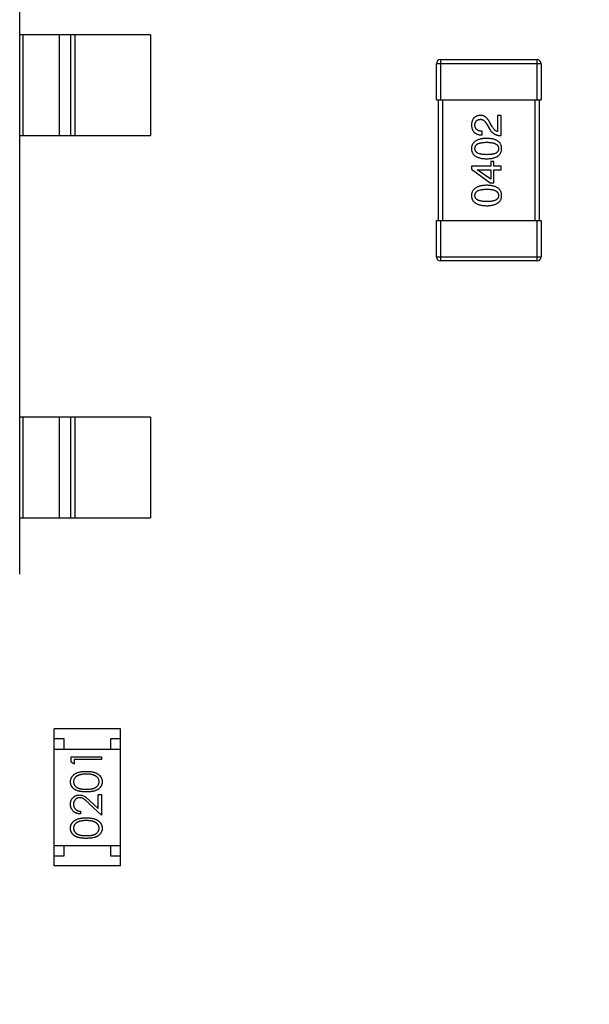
# Model space of a CAD drawing. Header units: millimetres. Extents: x 525 to 788, y 277 to 384.
# Tile 96 of 130: x 748.49 to 751.32, y 308 to 312.9. Entities that reach past the tile are written whole.
import ezdxf

# ---------------------------------------------------------------- set-up
doc = ezdxf.new("R2010")
doc.units = ezdxf.units.MM
doc.header["$LTSCALE"] = 5
doc.layers.get('0').update_dxf_attribs({"linetype": 'CONTINUOUS'})

msp = doc.modelspace()

# ---------------------------------------------------------------- linework, layer by layer
at = {"linetype": 'Continuous'}
for p, q in [((748.4882, 310.1407), (748.4882, 313.101)), ((749.1382, 312.8208), (748.4882, 312.8208)), ((748.506, 312.3208), (748.506, 312.8208)), ((748.6842, 312.8208), (748.6842, 312.3208)), ((748.7422, 312.3208), (748.7422, 312.8208)), ((748.762, 312.8208), (748.762, 312.3208)), ((749.1382, 312.8208), (749.1382, 312.3208)), ((751.0782, 312.6774), (750.5582, 312.6774)), ((750.5582, 312.4974), (750.5582, 312.6774)), ((750.5782, 312.6974), (751.0582, 312.6974)), ((750.5782, 312.6974), (750.5782, 312.4974)), ((751.0582, 312.4974), (751.0582, 312.6974)), ((751.0782, 312.6774), (751.0782, 312.4974)), ((750.5582, 312.4974), (751.0782, 312.4974)), ((750.5682, 311.8974), (750.5682, 312.4974)), ((750.5882, 312.4974), (750.5882, 311.8974)), ((751.0482, 311.8974), (751.0482, 312.4974)), ((751.0682, 312.4974), (751.0682, 311.8974)), ((750.8344, 312.3648), (750.8253, 312.3803)), ((750.8794, 312.4205), (750.8622, 312.4205)), ((750.8622, 312.4205), (750.8622, 312.3402)), ((750.8794, 312.3197), (750.8794, 312.4205)), ((750.7852, 312.323), (750.7852, 312.3418)), ((750.8098, 312.3738), (750.8212, 312.3541)), ((748.4882, 312.3208), (749.1382, 312.3208)), ((750.8434, 312.1906), (750.8278, 312.1906)), ((750.8278, 312.1906), (750.8278, 312.1685)), ((750.8434, 312.1685), (750.8434, 312.1906)), ((750.8278, 312.1685), (750.7319, 312.1685)), ((750.7319, 312.1685), (750.7319, 312.1529)), ((750.7319, 312.1529), (750.8253, 312.0857)), ((750.7606, 312.1505), (750.8278, 312.1505)), ((750.7606, 312.1496), (750.7606, 312.1505)), ((750.8278, 312.1029), (750.7606, 312.1496)), ((750.8278, 312.1505), (750.8278, 312.1029)), ((750.8794, 312.1685), (750.8434, 312.1685)), ((750.8434, 312.1505), (750.8794, 312.1505)), ((750.8434, 312.0857), (750.8434, 312.1505)), ((750.8794, 312.1505), (750.8794, 312.1685)), ((750.8253, 312.0857), (750.8434, 312.0857)), ((750.5582, 311.8974), (751.0782, 311.8974)), ((750.5582, 311.7174), (750.5582, 311.8974)), ((750.5782, 311.8974), (750.5782, 311.6974)), ((751.0582, 311.6974), (751.0582, 311.8974)), ((751.0782, 311.8974), (751.0782, 311.7174)), ((750.5582, 311.7174), (751.0782, 311.7174)), ((751.0582, 311.6974), (750.5782, 311.6974)), ((749.1382, 310.9208), (748.4882, 310.9208)), ((748.506, 310.4208), (748.506, 310.9208)), ((748.6842, 310.9208), (748.6842, 310.4208)), ((748.7422, 310.4208), (748.7422, 310.9208)), ((748.762, 310.9208), (748.762, 310.4208)), ((749.1382, 310.9208), (749.1382, 310.4208)), ((748.4882, 310.4208), (749.1382, 310.4208)), ((748.9893, 309.3721), (748.6593, 309.3721)), ((748.6593, 308.6921), (748.6593, 309.3721)), ((748.9893, 308.6921), (748.9893, 309.3721)), ((748.7093, 309.3221), (748.6593, 309.3221)), ((748.7093, 309.2721), (748.7093, 309.3221)), ((748.9893, 309.3221), (748.9393, 309.3221)), ((748.9393, 309.3221), (748.9393, 309.2721)), ((748.6593, 309.2721), (748.9893, 309.2721)), ((748.744, 309.2339), (748.894, 309.2339)), ((748.744, 309.2062), (748.744, 309.2339)), ((748.7594, 309.1974), (748.744, 309.2062)), ((748.894, 309.2205), (748.7594, 309.2205)), ((748.7594, 309.2205), (748.7594, 309.1974)), ((748.894, 309.2339), (748.894, 309.2205)), ((748.894, 308.9436), (748.832, 309.0017)), ((748.8386, 309.0132), (748.8787, 308.9757)), ((748.8787, 309.0455), (748.894, 309.0455)), ((748.8787, 308.9757), (748.8787, 309.0455)), ((748.894, 309.0455), (748.894, 308.9436)), ((748.7902, 308.9628), (748.7902, 308.9493)), ((748.6593, 308.7921), (748.9893, 308.7921)), ((748.7093, 308.7421), (748.7093, 308.7921)), ((748.9393, 308.7921), (748.9393, 308.7421)), ((748.6593, 308.7421), (748.7093, 308.7421)), ((748.9393, 308.7421), (748.9893, 308.7421)), ((748.9893, 308.6921), (748.6593, 308.6921))]:
    msp.add_line(p, q, dxfattribs=at)
for centre, radius, start, end in [((732.3971, 324.423), 35.9, 323.58286, 216.35846), ((750.5782, 312.6774), 0.02, 90, 180), ((751.0582, 312.6774), 0.02, 0, 90), ((750.5782, 311.7174), 0.02, 180, 270), ((751.0582, 311.7174), 0.02, 270, 0)]:
    msp.add_arc(centre, radius, start, end, dxfattribs=at)
for points, knots in [([(750.7762, 312.4205), (750.7745, 312.4204), (750.7712, 312.4201), (750.7664, 312.4193), (750.7619, 312.4182), (750.7577, 312.4167), (750.7539, 312.415), (750.7503, 312.4129), (750.7471, 312.4104), (750.7441, 312.4076), (750.7415, 312.4045), (750.7392, 312.4011), (750.7372, 312.3973), (750.7355, 312.3933), (750.7341, 312.3888), (750.733, 312.3841), (750.7323, 312.3791), (750.732, 312.3756), (750.7319, 312.3738)], [0, 0, 0, 0, 0.070688, 0.137741, 0.201612, 0.262778, 0.321223, 0.378455, 0.434411, 0.490146, 0.546362, 0.603392, 0.662208, 0.723401, 0.787372, 0.85442, 0.925153, 1, 1, 1, 1]), ([(750.7491, 312.3713), (750.7492, 312.3724), (750.7493, 312.3746), (750.7496, 312.3778), (750.7503, 312.3808), (750.751, 312.3836), (750.752, 312.3862), (750.7531, 312.3885), (750.7545, 312.3907), (750.756, 312.3927), (750.7578, 312.3944), (750.7597, 312.396), (750.7619, 312.3973), (750.7642, 312.3984), (750.7667, 312.3993), (750.7694, 312.4001), (750.7723, 312.4006), (750.7743, 312.4007), (750.7753, 312.4008)], [0, 0, 0, 0, 0.076112, 0.148436, 0.216883, 0.281466, 0.34298, 0.402356, 0.459881, 0.51546, 0.571111, 0.62658, 0.683162, 0.741007, 0.801404, 0.863825, 0.930544, 1, 1, 1, 1]), ([(750.7753, 312.4008), (750.7761, 312.4009), (750.7778, 312.401), (750.7802, 312.4008), (750.7825, 312.4004), (750.7849, 312.3998), (750.7872, 312.3989), (750.7894, 312.3978), (750.7917, 312.3965), (750.7938, 312.3949), (750.796, 312.3931), (750.7981, 312.391), (750.8001, 312.3887), (750.8021, 312.3862), (750.8041, 312.3834), (750.8061, 312.3804), (750.808, 312.3772), (750.8092, 312.3749), (750.8098, 312.3738)], [0, 0, 0, 0, 0.052237, 0.103888, 0.155485, 0.207395, 0.259864, 0.31356, 0.369176, 0.4266, 0.486836, 0.550048, 0.61567, 0.685271, 0.75824, 0.834614, 0.915635, 1, 1, 1, 1]), ([(750.8253, 312.3803), (750.8246, 312.382), (750.823, 312.3853), (750.8205, 312.3901), (750.8179, 312.3944), (750.8153, 312.3985), (750.8125, 312.4022), (750.8097, 312.4056), (750.8067, 312.4086), (750.8037, 312.4113), (750.8006, 312.4136), (750.7973, 312.4156), (750.794, 312.4173), (750.7906, 312.4187), (750.7871, 312.4196), (750.7835, 312.4203), (750.7799, 312.4206), (750.7774, 312.4205), (750.7762, 312.4205)], [0, 0, 0, 0, 0.082731, 0.161257, 0.236138, 0.307554, 0.375712, 0.440848, 0.502916, 0.562567, 0.619798, 0.675716, 0.73039, 0.78386, 0.837315, 0.890547, 0.944917, 1, 1, 1, 1]), ([(750.7319, 312.3738), (750.732, 312.3718), (750.7322, 312.3678), (750.733, 312.3621), (750.7342, 312.3568), (750.7357, 312.3519), (750.7377, 312.3474), (750.7401, 312.3432), (750.7428, 312.3394), (750.746, 312.336), (750.7495, 312.333), (750.7535, 312.3304), (750.7578, 312.3282), (750.7625, 312.3263), (750.7676, 312.3249), (750.7731, 312.3238), (750.779, 312.3232), (750.7831, 312.323), (750.7852, 312.323)], [0, 0, 0, 0, 0.07282, 0.141057, 0.2062, 0.267672, 0.326735, 0.383519, 0.439188, 0.494454, 0.549628, 0.605958, 0.66397, 0.72402, 0.787502, 0.854127, 0.925065, 1, 1, 1, 1]), ([(750.7852, 312.3418), (750.7837, 312.3419), (750.7809, 312.342), (750.7768, 312.3424), (750.773, 312.343), (750.7694, 312.3439), (750.7662, 312.345), (750.7632, 312.3463), (750.7605, 312.3478), (750.7581, 312.3496), (750.756, 312.3515), (750.7541, 312.3537), (750.7526, 312.3561), (750.7513, 312.3587), (750.7503, 312.3616), (750.7496, 312.3646), (750.7492, 312.3679), (750.7491, 312.3702), (750.7491, 312.3713)], [0, 0, 0, 0, 0.082594, 0.15978, 0.232961, 0.301462, 0.365595, 0.426678, 0.484662, 0.540809, 0.595146, 0.648401, 0.702272, 0.757102, 0.813447, 0.872233, 0.934055, 1, 1, 1, 1]), ([(750.8212, 312.3541), (750.822, 312.3527), (750.8235, 312.35), (750.826, 312.3462), (750.8287, 312.3426), (750.8316, 312.3394), (750.8346, 312.3363), (750.8378, 312.3335), (750.8412, 312.3309), (750.8448, 312.3287), (750.8485, 312.3266), (750.8524, 312.3249), (750.8565, 312.3233), (750.8608, 312.3221), (750.8652, 312.3211), (750.8698, 312.3204), (750.8745, 312.3199), (750.8778, 312.3197), (750.8794, 312.3197)], [0, 0, 0, 0, 0.065828, 0.130094, 0.192451, 0.254037, 0.313974, 0.373757, 0.433048, 0.492243, 0.551902, 0.611758, 0.672678, 0.734814, 0.798569, 0.863693, 0.930488, 1, 1, 1, 1]), ([(750.8622, 312.3402), (750.8609, 312.3404), (750.8583, 312.341), (750.8545, 312.3426), (750.8509, 312.3448), (750.8473, 312.3476), (750.8439, 312.351), (750.8406, 312.355), (750.8373, 312.3596), (750.8354, 312.363), (750.8344, 312.3648)], [0, 0, 0, 0, 0.103034, 0.208166, 0.318255, 0.434664, 0.559728, 0.695394, 0.841708, 1, 1, 1, 1]), ([(750.8081, 312.3064), (750.8051, 312.3063), (750.7993, 312.306), (750.7908, 312.3051), (750.7829, 312.3039), (750.7755, 312.3024), (750.7687, 312.3005), (750.7625, 312.2982), (750.7569, 312.2956), (750.7518, 312.2926), (750.7473, 312.2892), (750.7433, 312.2855), (750.7399, 312.2814), (750.7372, 312.2769), (750.735, 312.2721), (750.7333, 312.2669), (750.7322, 312.2614), (750.732, 312.2575), (750.7319, 312.2556)], [0, 0, 0, 0, 0.088475, 0.171606, 0.249595, 0.322626, 0.391327, 0.455765, 0.516374, 0.573675, 0.628522, 0.681161, 0.732559, 0.783563, 0.83504, 0.887639, 0.942585, 1, 1, 1, 1]), ([(750.7491, 312.2556), (750.7492, 312.2568), (750.7493, 312.2593), (750.7499, 312.2628), (750.7511, 312.2662), (750.7527, 312.2693), (750.7548, 312.2721), (750.7574, 312.2747), (750.7604, 312.2769), (750.7639, 312.2791), (750.7679, 312.2809), (750.7723, 312.2824), (750.7771, 312.2838), (750.7824, 312.2848), (750.7882, 312.2857), (750.7944, 312.2863), (750.8011, 312.2866), (750.8057, 312.2867), (750.8081, 312.2867)], [0, 0, 0, 0, 0.050604, 0.098688, 0.145699, 0.191791, 0.238625, 0.286717, 0.337546, 0.391814, 0.449755, 0.512106, 0.579685, 0.652048, 0.730262, 0.814146, 0.904281, 1, 1, 1, 1]), ([(750.8819, 312.2556), (750.8818, 312.2576), (750.8816, 312.2614), (750.8807, 312.2671), (750.8791, 312.2723), (750.8771, 312.2772), (750.8744, 312.2817), (750.8712, 312.2859), (750.8674, 312.2896), (750.863, 312.293), (750.8581, 312.296), (750.8526, 312.2986), (750.8466, 312.3008), (750.84, 312.3027), (750.8328, 312.3042), (750.8251, 312.3053), (750.8168, 312.3061), (750.8111, 312.3063), (750.8081, 312.3064)], [0, 0, 0, 0, 0.059134, 0.115603, 0.169236, 0.221572, 0.273254, 0.32474, 0.377319, 0.431815, 0.488555, 0.548609, 0.612242, 0.680182, 0.75251, 0.829782, 0.91231, 1, 1, 1, 1]), ([(750.8081, 312.2867), (750.8105, 312.2867), (750.815, 312.2866), (750.8216, 312.2863), (750.8278, 312.2857), (750.8335, 312.2848), (750.8388, 312.2838), (750.8436, 312.2824), (750.848, 312.2809), (750.8519, 312.279), (750.8554, 312.277), (750.8585, 312.2746), (750.8611, 312.2721), (750.8632, 312.2692), (750.8649, 312.2662), (750.8661, 312.2629), (750.8669, 312.2593), (750.8671, 312.2568), (750.8671, 312.2556)], [0, 0, 0, 0, 0.094834, 0.184067, 0.267029, 0.344713, 0.417334, 0.484367, 0.546941, 0.604717, 0.65953, 0.710539, 0.759381, 0.806382, 0.853027, 0.900623, 0.949121, 1, 1, 1, 1]), ([(750.7319, 312.2556), (750.732, 312.2536), (750.7322, 312.2497), (750.7331, 312.2441), (750.7347, 312.2388), (750.7368, 312.2339), (750.7396, 312.2294), (750.7429, 312.2253), (750.7469, 312.2215), (750.7514, 312.2181), (750.7565, 312.2151), (750.7621, 312.2125), (750.7684, 312.2103), (750.7752, 312.2084), (750.7826, 312.2069), (750.7906, 312.2058), (750.7992, 312.205), (750.8051, 312.2048), (750.8081, 312.2047)], [0, 0, 0, 0, 0.057911, 0.113262, 0.165956, 0.217443, 0.268511, 0.319665, 0.372, 0.426129, 0.483365, 0.543779, 0.607756, 0.676562, 0.749704, 0.827713, 0.911177, 1, 1, 1, 1]), ([(750.8081, 312.2252), (750.8057, 312.2253), (750.8011, 312.2253), (750.7944, 312.2257), (750.7882, 312.2262), (750.7824, 312.227), (750.7771, 312.2282), (750.7722, 312.2294), (750.7679, 312.2309), (750.7639, 312.2327), (750.7604, 312.2347), (750.7574, 312.237), (750.7548, 312.2395), (750.7527, 312.2422), (750.7511, 312.2452), (750.7499, 312.2485), (750.7493, 312.2519), (750.7492, 312.2543), (750.7491, 312.2556)], [0, 0, 0, 0, 0.096452, 0.187278, 0.271765, 0.350519, 0.423437, 0.491321, 0.554011, 0.612224, 0.666281, 0.717003, 0.764884, 0.811423, 0.856783, 0.902993, 0.950236, 1, 1, 1, 1]), ([(750.8671, 312.2556), (750.8671, 312.2543), (750.867, 312.2519), (750.8663, 312.2485), (750.8652, 312.2452), (750.8635, 312.2422), (750.8614, 312.2395), (750.8589, 312.237), (750.8558, 312.2347), (750.8523, 312.2327), (750.8484, 312.2309), (750.844, 312.2294), (750.8391, 312.2281), (750.8338, 312.227), (750.828, 312.2262), (750.8218, 312.2257), (750.8151, 312.2253), (750.8105, 312.2253), (750.8081, 312.2252)], [0, 0, 0, 0, 0.049766, 0.097012, 0.143225, 0.188786, 0.235079, 0.282962, 0.333687, 0.387747, 0.445963, 0.508657, 0.576545, 0.649868, 0.72822, 0.812712, 0.903543, 1, 1, 1, 1]), ([(750.8081, 312.2047), (750.8111, 312.2048), (750.8168, 312.205), (750.8251, 312.2058), (750.8328, 312.2069), (750.84, 312.2084), (750.8466, 312.2103), (750.8526, 312.2125), (750.8581, 312.2151), (750.863, 312.2182), (750.8674, 312.2215), (750.8712, 312.2253), (750.8744, 312.2294), (750.8771, 312.2339), (750.8791, 312.2388), (750.8807, 312.2441), (750.8816, 312.2497), (750.8818, 312.2536), (750.8819, 312.2556)], [0, 0, 0, 0, 0.087693, 0.170223, 0.247496, 0.319826, 0.387768, 0.451403, 0.511459, 0.568358, 0.622671, 0.675251, 0.726739, 0.778422, 0.830759, 0.884394, 0.940865, 1, 1, 1, 1]), ([(750.8081, 312.0732), (750.8051, 312.0731), (750.7993, 312.0728), (750.7908, 312.072), (750.7829, 312.0708), (750.7755, 312.0693), (750.7687, 312.0674), (750.7625, 312.0651), (750.7569, 312.0624), (750.7518, 312.0594), (750.7473, 312.0561), (750.7433, 312.0523), (750.7399, 312.0482), (750.7372, 312.0438), (750.735, 312.0389), (750.7333, 312.0337), (750.7322, 312.0282), (750.732, 312.0244), (750.7319, 312.0224)], [0, 0, 0, 0, 0.088475, 0.171606, 0.249595, 0.322626, 0.391327, 0.455765, 0.516374, 0.573675, 0.628522, 0.681161, 0.732559, 0.783563, 0.83504, 0.887639, 0.942585, 1, 1, 1, 1]), ([(750.7491, 312.0224), (750.7492, 312.0237), (750.7493, 312.0261), (750.7499, 312.0297), (750.7511, 312.033), (750.7527, 312.0361), (750.7548, 312.0389), (750.7574, 312.0415), (750.7604, 312.0438), (750.7639, 312.0459), (750.7679, 312.0477), (750.7723, 312.0493), (750.7771, 312.0506), (750.7824, 312.0517), (750.7882, 312.0525), (750.7944, 312.0531), (750.8011, 312.0535), (750.8057, 312.0535), (750.8081, 312.0536)], [0, 0, 0, 0, 0.050604, 0.098688, 0.145699, 0.191791, 0.238625, 0.286717, 0.337546, 0.391814, 0.449755, 0.512106, 0.579685, 0.652048, 0.730262, 0.814146, 0.904281, 1, 1, 1, 1]), ([(750.8819, 312.0224), (750.8818, 312.0244), (750.8816, 312.0283), (750.8807, 312.0339), (750.8791, 312.0392), (750.8771, 312.0441), (750.8744, 312.0486), (750.8712, 312.0527), (750.8674, 312.0565), (750.863, 312.0599), (750.8581, 312.0628), (750.8526, 312.0654), (750.8466, 312.0677), (750.84, 312.0695), (750.8328, 312.0711), (750.8251, 312.0722), (750.8168, 312.0729), (750.8111, 312.0731), (750.8081, 312.0732)], [0, 0, 0, 0, 0.059134, 0.115603, 0.169236, 0.221572, 0.273254, 0.32474, 0.377319, 0.431815, 0.488555, 0.548609, 0.612242, 0.680182, 0.75251, 0.829782, 0.91231, 1, 1, 1, 1]), ([(750.8081, 312.0536), (750.8105, 312.0535), (750.815, 312.0535), (750.8216, 312.0531), (750.8278, 312.0525), (750.8335, 312.0517), (750.8388, 312.0506), (750.8436, 312.0493), (750.848, 312.0477), (750.8519, 312.0459), (750.8554, 312.0438), (750.8585, 312.0415), (750.8611, 312.0389), (750.8632, 312.0361), (750.8649, 312.033), (750.8661, 312.0297), (750.8669, 312.0261), (750.8671, 312.0237), (750.8671, 312.0224)], [0, 0, 0, 0, 0.094834, 0.184067, 0.267029, 0.344713, 0.417334, 0.484367, 0.546941, 0.604717, 0.65953, 0.710539, 0.759381, 0.806382, 0.853027, 0.900623, 0.949121, 1, 1, 1, 1]), ([(750.7319, 312.0224), (750.732, 312.0204), (750.7322, 312.0165), (750.7331, 312.0109), (750.7347, 312.0057), (750.7368, 312.0008), (750.7396, 311.9962), (750.7429, 311.9921), (750.7469, 311.9883), (750.7514, 311.985), (750.7565, 311.982), (750.7621, 311.9794), (750.7684, 311.9771), (750.7752, 311.9753), (750.7826, 311.9738), (750.7906, 311.9727), (750.7992, 311.9719), (750.8051, 311.9717), (750.8081, 311.9716)], [0, 0, 0, 0, 0.057911, 0.113262, 0.165956, 0.217443, 0.268511, 0.319665, 0.372, 0.426129, 0.483365, 0.543779, 0.607756, 0.676562, 0.749704, 0.827713, 0.911177, 1, 1, 1, 1]), ([(750.8081, 311.9921), (750.8057, 311.9921), (750.8011, 311.9921), (750.7944, 311.9925), (750.7882, 311.9931), (750.7824, 311.9939), (750.7771, 311.995), (750.7722, 311.9962), (750.7679, 311.9978), (750.7639, 311.9996), (750.7604, 312.0016), (750.7574, 312.0038), (750.7548, 312.0063), (750.7527, 312.0091), (750.7511, 312.0121), (750.7499, 312.0153), (750.7493, 312.0188), (750.7492, 312.0212), (750.7491, 312.0224)], [0, 0, 0, 0, 0.096452, 0.187278, 0.271765, 0.350519, 0.423437, 0.491321, 0.554011, 0.612224, 0.666281, 0.717003, 0.764884, 0.811423, 0.856783, 0.902993, 0.950236, 1, 1, 1, 1]), ([(750.8671, 312.0224), (750.8671, 312.0212), (750.867, 312.0188), (750.8663, 312.0153), (750.8652, 312.0121), (750.8635, 312.0091), (750.8614, 312.0063), (750.8589, 312.0038), (750.8558, 312.0016), (750.8523, 311.9996), (750.8484, 311.9978), (750.844, 311.9962), (750.8391, 311.995), (750.8338, 311.9939), (750.828, 311.9931), (750.8218, 311.9925), (750.8151, 311.9921), (750.8105, 311.9921), (750.8081, 311.9921)], [0, 0, 0, 0, 0.049766, 0.097012, 0.143225, 0.188786, 0.235079, 0.282962, 0.333687, 0.387747, 0.445963, 0.508657, 0.576545, 0.649868, 0.72822, 0.812712, 0.903543, 1, 1, 1, 1]), ([(750.8081, 311.9716), (750.8111, 311.9717), (750.8168, 311.9719), (750.8251, 311.9727), (750.8328, 311.9738), (750.84, 311.9753), (750.8466, 311.9771), (750.8526, 311.9794), (750.8581, 311.982), (750.863, 311.985), (750.8674, 311.9883), (750.8712, 311.9921), (750.8744, 311.9962), (750.8771, 312.0008), (750.8791, 312.0057), (750.8807, 312.0109), (750.8816, 312.0165), (750.8818, 312.0204), (750.8819, 312.0224)], [0, 0, 0, 0, 0.087693, 0.170223, 0.247496, 0.319826, 0.387768, 0.451403, 0.511459, 0.568358, 0.622671, 0.675251, 0.726739, 0.778422, 0.830759, 0.884394, 0.940865, 1, 1, 1, 1]), ([(748.7402, 309.1091), (748.7402, 309.1103), (748.7403, 309.1127), (748.7407, 309.1162), (748.7413, 309.1196), (748.7423, 309.1229), (748.7434, 309.1262), (748.7449, 309.1294), (748.7466, 309.1324), (748.7486, 309.1354), (748.7508, 309.1383), (748.7533, 309.141), (748.7561, 309.1436), (748.7591, 309.146), (748.7625, 309.1482), (748.766, 309.1504), (748.7698, 309.1523), (748.7739, 309.1541), (748.7784, 309.1557), (748.7831, 309.1571), (748.7882, 309.1582), (748.7937, 309.1592), (748.7995, 309.16), (748.8057, 309.1605), (748.8123, 309.1608), (748.8168, 309.1608), (748.8191, 309.1609)], [0, 0, 0, 0, 0.033788, 0.067194, 0.099862, 0.132567, 0.165151, 0.197913, 0.231319, 0.265083, 0.299255, 0.334399, 0.369943, 0.406284, 0.444064, 0.482998, 0.523354, 0.565537, 0.609613, 0.656391, 0.705885, 0.758325, 0.813832, 0.872795, 0.934722, 1, 1, 1, 1]), ([(748.819, 309.1474), (748.8172, 309.1474), (748.8137, 309.1473), (748.8086, 309.1472), (748.8036, 309.1467), (748.799, 309.1462), (748.7946, 309.1454), (748.7904, 309.1446), (748.7865, 309.1436), (748.7828, 309.1424), (748.7794, 309.1411), (748.7762, 309.1396), (748.7733, 309.1381), (748.7706, 309.1364), (748.7681, 309.1346), (748.7659, 309.1326), (748.7639, 309.1306), (748.7616, 309.1277), (748.7592, 309.124), (748.7571, 309.1193), (748.7558, 309.1145), (748.7557, 309.1112), (748.7556, 309.1095)], [0, 0, 0, 0, 0.065681, 0.128486, 0.188175, 0.245106, 0.299448, 0.350823, 0.399942, 0.446672, 0.491255, 0.533376, 0.573853, 0.612526, 0.649597, 0.685532, 0.720106, 0.753838, 0.818925, 0.880493, 0.940311, 1, 1, 1, 1]), ([(748.8568, 309.1417), (748.8554, 309.1422), (748.8527, 309.1431), (748.8485, 309.1443), (748.8441, 309.1452), (748.8395, 309.146), (748.8346, 309.1466), (748.8296, 309.1471), (748.8244, 309.1473), (748.8209, 309.1474), (748.819, 309.1474)], [0, 0, 0, 0, 0.110588, 0.224542, 0.342503, 0.464324, 0.590756, 0.722227, 0.858843, 1, 1, 1, 1]), ([(748.8191, 309.1609), (748.8214, 309.1608), (748.8259, 309.1608), (748.8324, 309.1605), (748.8386, 309.1599), (748.8444, 309.1592), (748.8498, 309.1583), (748.8549, 309.1571), (748.8597, 309.1558), (748.8641, 309.1542), (748.8681, 309.1524), (748.8719, 309.1505), (748.8755, 309.1484), (748.8788, 309.1461), (748.8819, 309.1437), (748.8846, 309.1411), (748.8872, 309.1384), (748.8894, 309.1355), (748.8914, 309.1325), (748.8932, 309.1294), (748.8946, 309.1262), (748.8958, 309.123), (748.8967, 309.1196), (748.8974, 309.1162), (748.8978, 309.1127), (748.8979, 309.1103), (748.8979, 309.1091)], [0, 0, 0, 0, 0.065063, 0.126773, 0.185516, 0.240765, 0.29298, 0.34225, 0.388919, 0.432776, 0.474628, 0.514775, 0.553606, 0.591426, 0.628028, 0.663804, 0.698984, 0.733591, 0.767628, 0.801208, 0.834264, 0.866981, 0.89972, 0.932702, 0.966176, 1, 1, 1, 1]), ([(748.8191, 309.0589), (748.8167, 309.059), (748.812, 309.059), (748.8052, 309.0593), (748.7988, 309.0598), (748.7929, 309.0605), (748.7873, 309.0613), (748.7822, 309.0624), (748.7775, 309.0637), (748.7732, 309.0652), (748.7693, 309.0669), (748.7656, 309.0687), (748.7621, 309.0707), (748.7589, 309.0729), (748.7559, 309.0752), (748.7532, 309.0777), (748.7508, 309.0803), (748.7486, 309.0831), (748.7466, 309.0861), (748.7449, 309.0891), (748.7434, 309.0922), (748.7423, 309.0955), (748.7413, 309.0987), (748.7407, 309.1021), (748.7403, 309.1056), (748.7402, 309.1079), (748.7402, 309.1091)], [0, 0, 0, 0, 0.068595, 0.133246, 0.194313, 0.251279, 0.304513, 0.354235, 0.400481, 0.443411, 0.484015, 0.523252, 0.561042, 0.5979, 0.633518, 0.668314, 0.702496, 0.736685, 0.770293, 0.803437, 0.835913, 0.86846, 0.900847, 0.933467, 0.966258, 1, 1, 1, 1]), ([(748.7556, 309.1095), (748.7557, 309.1079), (748.7558, 309.1046), (748.7571, 309.0997), (748.7592, 309.095), (748.7616, 309.0912), (748.7638, 309.0883), (748.7658, 309.0863), (748.7679, 309.0844), (748.7702, 309.0827), (748.7727, 309.0811), (748.7754, 309.0796), (748.7783, 309.0782), (748.7814, 309.077), (748.7849, 309.0759), (748.7886, 309.075), (748.7928, 309.0741), (748.7973, 309.0735), (748.8022, 309.073), (748.8075, 309.0727), (748.8131, 309.0724), (748.817, 309.0724), (748.819, 309.0724)], [0, 0, 0, 0, 0.060387, 0.120883, 0.182755, 0.247811, 0.281299, 0.315088, 0.349702, 0.384857, 0.420966, 0.458511, 0.497175, 0.537602, 0.580503, 0.627468, 0.678388, 0.733983, 0.793747, 0.857714, 0.926698, 1, 1, 1, 1]), ([(748.819, 309.0724), (748.8211, 309.0724), (748.8249, 309.0724), (748.8306, 309.0727), (748.8359, 309.073), (748.8408, 309.0735), (748.8453, 309.0742), (748.8494, 309.0749), (748.8532, 309.0758), (748.8566, 309.0769), (748.8597, 309.0782), (748.8626, 309.0795), (748.8653, 309.081), (748.8678, 309.0826), (748.8701, 309.0844), (748.8723, 309.0863), (748.8742, 309.0884), (748.8765, 309.0912), (748.8789, 309.095), (748.881, 309.0997), (748.8823, 309.1046), (748.8824, 309.1079), (748.8825, 309.1095)], [0, 0, 0, 0, 0.072951, 0.141584, 0.205926, 0.265301, 0.320597, 0.371817, 0.41879, 0.461699, 0.502134, 0.540804, 0.578181, 0.614297, 0.649678, 0.684299, 0.718359, 0.752081, 0.817652, 0.879722, 0.939966, 1, 1, 1, 1]), ([(748.8979, 309.1091), (748.8979, 309.1079), (748.8978, 309.1056), (748.8974, 309.1021), (748.8968, 309.0988), (748.8959, 309.0955), (748.8947, 309.0923), (748.8933, 309.0892), (748.8916, 309.0862), (748.8897, 309.0833), (748.8875, 309.0805), (748.885, 309.0778), (748.8823, 309.0753), (748.8793, 309.073), (748.8761, 309.0709), (748.8727, 309.0689), (748.8689, 309.067), (748.8649, 309.0653), (748.8606, 309.0638), (748.8559, 309.0625), (748.8507, 309.0614), (748.8452, 309.0605), (748.8393, 309.0598), (748.8329, 309.0593), (748.8261, 309.059), (748.8215, 309.059), (748.8191, 309.0589)], [0, 0, 0, 0, 0.033787, 0.066622, 0.099285, 0.131361, 0.163585, 0.196104, 0.228902, 0.262158, 0.295991, 0.330218, 0.36506, 0.400951, 0.43762, 0.475708, 0.515381, 0.556414, 0.599765, 0.646424, 0.696431, 0.749782, 0.806573, 0.867436, 0.931887, 1, 1, 1, 1]), ([(748.8825, 309.1095), (748.8824, 309.1112), (748.8823, 309.1145), (748.881, 309.1194), (748.879, 309.1241), (748.8766, 309.1278), (748.8744, 309.1306), (748.8725, 309.1326), (748.8703, 309.1344), (748.868, 309.1362), (748.8655, 309.1378), (748.8628, 309.1392), (748.8599, 309.1406), (748.8578, 309.1413), (748.8568, 309.1417)], [0, 0, 0, 0, 0.112813, 0.225394, 0.339595, 0.459675, 0.521735, 0.583926, 0.648174, 0.713881, 0.781004, 0.851451, 0.924051, 1, 1, 1, 1]), ([(748.7402, 308.9982), (748.7402, 308.9999), (748.7403, 309.0031), (748.741, 309.0078), (748.742, 309.0123), (748.7434, 309.0166), (748.7453, 309.0206), (748.7476, 309.0243), (748.7503, 309.0279), (748.7534, 309.0311), (748.7568, 309.034), (748.7604, 309.0365), (748.7641, 309.0387), (748.7679, 309.0405), (748.7719, 309.0418), (748.7761, 309.0429), (748.7804, 309.0434), (748.7833, 309.0435), (748.7848, 309.0436)], [0, 0, 0, 0, 0.069475, 0.136517, 0.200789, 0.26383, 0.325735, 0.387291, 0.449509, 0.512968, 0.576275, 0.63758, 0.697903, 0.757172, 0.816599, 0.876653, 0.93729, 1, 1, 1, 1]), ([(748.786, 309.0301), (748.785, 309.0301), (748.783, 309.03), (748.78, 309.0295), (748.7771, 309.0288), (748.7744, 309.0278), (748.7718, 309.0264), (748.7692, 309.0248), (748.7668, 309.0229), (748.7645, 309.0207), (748.7624, 309.0183), (748.7606, 309.0157), (748.7591, 309.013), (748.7578, 309.0102), (748.7568, 309.0072), (748.7561, 309.0041), (748.7557, 309.0009), (748.7556, 308.9987), (748.7556, 308.9976)], [0, 0, 0, 0, 0.061965, 0.122122, 0.180988, 0.239933, 0.299906, 0.359989, 0.421776, 0.486576, 0.551535, 0.615018, 0.677259, 0.73973, 0.80305, 0.866495, 0.931973, 1, 1, 1, 1]), ([(748.7848, 309.0436), (748.7869, 309.0435), (748.791, 309.0433), (748.7971, 309.0421), (748.803, 309.0402), (748.8078, 309.0379), (748.8116, 309.0355), (748.8147, 309.0334), (748.8181, 309.031), (748.8217, 309.0281), (748.8256, 309.0249), (748.8298, 309.0214), (748.8341, 309.0174), (748.8371, 309.0146), (748.8386, 309.0132)], [0, 0, 0, 0, 0.098702, 0.195672, 0.292422, 0.391343, 0.444462, 0.504229, 0.570352, 0.642546, 0.722288, 0.807921, 0.90047, 1, 1, 1, 1]), ([(748.832, 309.0017), (748.8305, 309.0031), (748.8277, 309.0059), (748.8235, 309.0097), (748.8197, 309.0132), (748.8161, 309.0163), (748.8128, 309.0189), (748.8099, 309.0213), (748.8072, 309.0231), (748.8041, 309.0252), (748.8003, 309.0272), (748.7956, 309.0289), (748.7909, 309.0299), (748.7876, 309.03), (748.786, 309.0301)], [0, 0, 0, 0, 0.110803, 0.212829, 0.306101, 0.390647, 0.466924, 0.534481, 0.593587, 0.644557, 0.7362, 0.825024, 0.911986, 1, 1, 1, 1]), ([(748.7902, 308.9493), (748.7884, 308.9494), (748.7849, 308.9496), (748.7798, 308.9504), (748.7749, 308.9515), (748.7703, 308.9532), (748.7659, 308.9552), (748.7617, 308.9576), (748.7578, 308.9605), (748.7542, 308.9638), (748.7509, 308.9673), (748.7481, 308.9712), (748.7456, 308.9752), (748.7436, 308.9794), (748.7421, 308.9838), (748.741, 308.9884), (748.7403, 308.9933), (748.7402, 308.9966), (748.7402, 308.9982)], [0, 0, 0, 0, 0.068791, 0.135103, 0.198979, 0.261904, 0.323495, 0.385195, 0.446969, 0.509765, 0.572251, 0.633405, 0.693251, 0.752583, 0.812579, 0.873275, 0.93555, 1, 1, 1, 1]), ([(748.7556, 308.9976), (748.7556, 308.9964), (748.7557, 308.9941), (748.7561, 308.9907), (748.7568, 308.9875), (748.7578, 308.9844), (748.7591, 308.9814), (748.7607, 308.9787), (748.7625, 308.9761), (748.7647, 308.9736), (748.767, 308.9713), (748.7697, 308.9693), (748.7725, 308.9676), (748.7756, 308.9661), (748.7789, 308.9648), (748.7825, 308.9639), (748.7863, 308.9632), (748.7889, 308.9629), (748.7902, 308.9628)], [0, 0, 0, 0, 0.064439, 0.126547, 0.186887, 0.245878, 0.304041, 0.362191, 0.420976, 0.48066, 0.5406, 0.600689, 0.661936, 0.724443, 0.789038, 0.856314, 0.926352, 1, 1, 1, 1]), ([(748.7402, 308.8783), (748.7402, 308.8795), (748.7403, 308.8819), (748.7407, 308.8854), (748.7413, 308.8888), (748.7423, 308.8921), (748.7434, 308.8954), (748.7449, 308.8986), (748.7466, 308.9017), (748.7486, 308.9046), (748.7508, 308.9075), (748.7533, 308.9102), (748.7561, 308.9128), (748.7591, 308.9152), (748.7625, 308.9175), (748.766, 308.9196), (748.7698, 308.9215), (748.7739, 308.9233), (748.7784, 308.9249), (748.7831, 308.9263), (748.7882, 308.9275), (748.7937, 308.9284), (748.7995, 308.9292), (748.8057, 308.9297), (748.8123, 308.93), (748.8168, 308.9301), (748.8191, 308.9301)], [0, 0, 0, 0, 0.033788, 0.067194, 0.099862, 0.132567, 0.165151, 0.197913, 0.231319, 0.265083, 0.299255, 0.334399, 0.369943, 0.406284, 0.444064, 0.482998, 0.523354, 0.565537, 0.609613, 0.656391, 0.705885, 0.758325, 0.813832, 0.872795, 0.934722, 1, 1, 1, 1]), ([(748.819, 308.9166), (748.8172, 308.9166), (748.8137, 308.9166), (748.8086, 308.9164), (748.8036, 308.9159), (748.799, 308.9154), (748.7946, 308.9147), (748.7904, 308.9139), (748.7865, 308.9128), (748.7828, 308.9116), (748.7794, 308.9103), (748.7762, 308.9089), (748.7733, 308.9073), (748.7706, 308.9056), (748.7681, 308.9038), (748.7659, 308.9019), (748.7639, 308.8998), (748.7616, 308.897), (748.7592, 308.8932), (748.7571, 308.8885), (748.7558, 308.8837), (748.7557, 308.8804), (748.7556, 308.8788)], [0, 0, 0, 0, 0.065681, 0.128486, 0.188175, 0.245106, 0.299448, 0.350823, 0.399942, 0.446672, 0.491255, 0.533376, 0.573853, 0.612526, 0.649597, 0.685532, 0.720106, 0.753838, 0.818925, 0.880493, 0.940311, 1, 1, 1, 1]), ([(748.8568, 308.911), (748.8554, 308.9114), (748.8527, 308.9123), (748.8485, 308.9135), (748.8441, 308.9144), (748.8395, 308.9153), (748.8346, 308.9158), (748.8296, 308.9163), (748.8244, 308.9166), (748.8209, 308.9166), (748.819, 308.9166)], [0, 0, 0, 0, 0.110588, 0.224542, 0.342503, 0.464324, 0.590756, 0.722227, 0.858843, 1, 1, 1, 1]), ([(748.8191, 308.9301), (748.8214, 308.9301), (748.8259, 308.93), (748.8324, 308.9297), (748.8386, 308.9292), (748.8444, 308.9285), (748.8498, 308.9275), (748.8549, 308.9263), (748.8597, 308.925), (748.8641, 308.9234), (748.8681, 308.9216), (748.8719, 308.9197), (748.8755, 308.9176), (748.8788, 308.9154), (748.8819, 308.913), (748.8846, 308.9104), (748.8872, 308.9076), (748.8894, 308.9047), (748.8914, 308.9017), (748.8932, 308.8986), (748.8946, 308.8954), (748.8958, 308.8922), (748.8967, 308.8888), (748.8974, 308.8854), (748.8978, 308.8819), (748.8979, 308.8795), (748.8979, 308.8783)], [0, 0, 0, 0, 0.065063, 0.126773, 0.185516, 0.240765, 0.29298, 0.34225, 0.388919, 0.432776, 0.474628, 0.514775, 0.553606, 0.591426, 0.628028, 0.663804, 0.698984, 0.733591, 0.767628, 0.801208, 0.834264, 0.866981, 0.89972, 0.932702, 0.966176, 1, 1, 1, 1]), ([(748.8825, 308.8788), (748.8824, 308.8804), (748.8823, 308.8838), (748.881, 308.8886), (748.879, 308.8933), (748.8766, 308.897), (748.8744, 308.8998), (748.8725, 308.9018), (748.8703, 308.9037), (748.868, 308.9054), (748.8655, 308.907), (748.8628, 308.9085), (748.8599, 308.9098), (748.8578, 308.9106), (748.8568, 308.911)], [0, 0, 0, 0, 0.112813, 0.225394, 0.339595, 0.459675, 0.521735, 0.583926, 0.648174, 0.713881, 0.781004, 0.851451, 0.924051, 1, 1, 1, 1]), ([(748.8191, 308.8282), (748.8167, 308.8282), (748.812, 308.8282), (748.8052, 308.8285), (748.7988, 308.829), (748.7929, 308.8297), (748.7873, 308.8306), (748.7822, 308.8317), (748.7775, 308.833), (748.7732, 308.8344), (748.7693, 308.8361), (748.7656, 308.8379), (748.7621, 308.84), (748.7589, 308.8421), (748.7559, 308.8444), (748.7532, 308.8469), (748.7508, 308.8496), (748.7486, 308.8524), (748.7466, 308.8553), (748.7449, 308.8584), (748.7434, 308.8615), (748.7423, 308.8647), (748.7413, 308.868), (748.7407, 308.8713), (748.7403, 308.8748), (748.7402, 308.8771), (748.7402, 308.8783)], [0, 0, 0, 0, 0.068595, 0.133246, 0.194313, 0.251279, 0.304513, 0.354235, 0.400481, 0.443411, 0.484015, 0.523252, 0.561042, 0.5979, 0.633518, 0.668314, 0.702496, 0.736685, 0.770293, 0.803437, 0.835913, 0.86846, 0.900847, 0.933467, 0.966258, 1, 1, 1, 1]), ([(748.7556, 308.8788), (748.7557, 308.8771), (748.7558, 308.8738), (748.7571, 308.8689), (748.7592, 308.8642), (748.7616, 308.8604), (748.7638, 308.8576), (748.7658, 308.8556), (748.7679, 308.8537), (748.7702, 308.8519), (748.7727, 308.8503), (748.7754, 308.8488), (748.7783, 308.8474), (748.7814, 308.8462), (748.7849, 308.8451), (748.7886, 308.8442), (748.7928, 308.8434), (748.7973, 308.8428), (748.8022, 308.8422), (748.8075, 308.8419), (748.8131, 308.8416), (748.817, 308.8416), (748.819, 308.8416)], [0, 0, 0, 0, 0.060387, 0.120883, 0.182755, 0.247811, 0.281299, 0.315088, 0.349702, 0.384857, 0.420966, 0.458511, 0.497175, 0.537602, 0.580503, 0.627468, 0.678388, 0.733983, 0.793747, 0.857714, 0.926698, 1, 1, 1, 1]), ([(748.819, 308.8416), (748.8211, 308.8416), (748.8249, 308.8416), (748.8306, 308.8419), (748.8359, 308.8423), (748.8408, 308.8427), (748.8453, 308.8434), (748.8494, 308.8442), (748.8532, 308.8451), (748.8566, 308.8462), (748.8597, 308.8474), (748.8626, 308.8488), (748.8653, 308.8502), (748.8678, 308.8519), (748.8701, 308.8536), (748.8723, 308.8555), (748.8742, 308.8576), (748.8765, 308.8604), (748.8789, 308.8642), (748.881, 308.8689), (748.8823, 308.8738), (748.8824, 308.8771), (748.8825, 308.8788)], [0, 0, 0, 0, 0.072951, 0.141584, 0.205926, 0.265301, 0.320597, 0.371817, 0.41879, 0.461699, 0.502134, 0.540804, 0.578181, 0.614297, 0.649678, 0.684299, 0.718359, 0.752081, 0.817652, 0.879722, 0.939966, 1, 1, 1, 1]), ([(748.8979, 308.8783), (748.8979, 308.8771), (748.8978, 308.8748), (748.8974, 308.8713), (748.8968, 308.868), (748.8959, 308.8647), (748.8947, 308.8615), (748.8933, 308.8584), (748.8916, 308.8554), (748.8897, 308.8525), (748.8875, 308.8497), (748.885, 308.847), (748.8823, 308.8446), (748.8793, 308.8423), (748.8761, 308.8401), (748.8727, 308.8381), (748.8689, 308.8362), (748.8649, 308.8345), (748.8606, 308.833), (748.8559, 308.8317), (748.8507, 308.8306), (748.8452, 308.8297), (748.8393, 308.829), (748.8329, 308.8285), (748.8261, 308.8282), (748.8215, 308.8282), (748.8191, 308.8282)], [0, 0, 0, 0, 0.033787, 0.066622, 0.099285, 0.131361, 0.163585, 0.196104, 0.228902, 0.262158, 0.295991, 0.330218, 0.36506, 0.400951, 0.43762, 0.475708, 0.515381, 0.556414, 0.599765, 0.646424, 0.696431, 0.749782, 0.806573, 0.867436, 0.931887, 1, 1, 1, 1])]:
    msp.add_open_spline(points, degree=3, knots=knots, dxfattribs=at)

doc.saveas('drawing.dxf')
